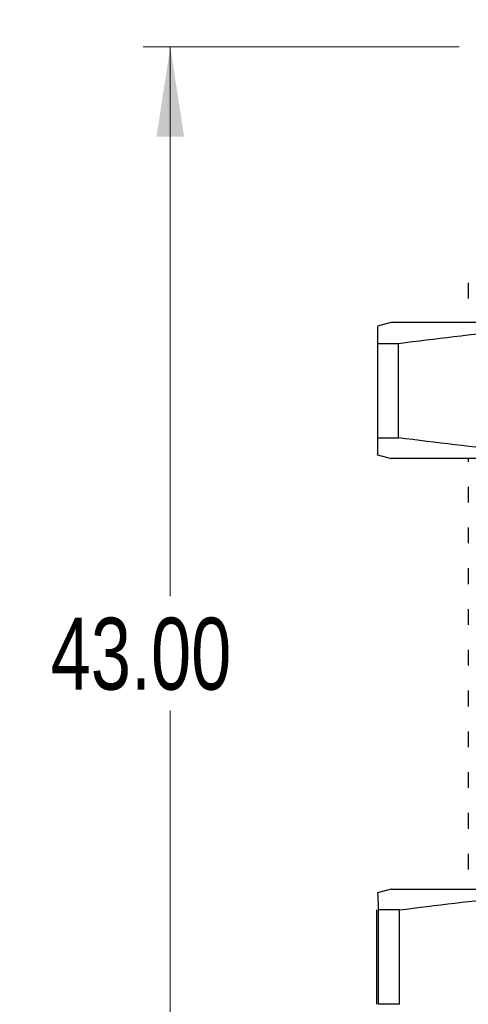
# Model space of a CAD drawing. Header units: millimetres. Extents: x 15 to 415, y 5 to 292.
# Tile 9 of 32: x 56 to 72, y 120 to 156. Entities that reach past the tile are written whole.
import ezdxf

# ---------------------------------------------------------------- set-up
doc = ezdxf.new("R2010")
doc.units = ezdxf.units.MM
doc.styles.add('SLDTEXTSTYLE0', font='TXT', dxfattribs={"width": 0.75})
doc.dimstyles.new('SLDDIMSTYLE1', dxfattribs={"dimtxt": 2.645833, "dimasz": 3.302, "dimexe": 0, "dimexo": 0.0625, "dimgap": 0.661458, "dimtad": 0, "dimtih": 1, "dimtoh": 1, "dimrnd": 1e-09, "dimzin": 4, "dimdsep": 46, "dimtxsty": 'SLDTEXTSTYLE0', "dimsah": 1, "dimcen": 0.09, "dimadec": 0, "dimazin": 1, "dimtfac": 1, "dimtofl": 0, "dimtmove": 0, "dimatfit": 3, "dimfxl": 1, "dimfrac": 2, "dimtolj": 1, "dimtzin": 12, "dimarcsym": 0})

# ---------------------------------------------------------------- blocks, each defined once
blk = doc.blocks.new('_D_10')
at = {"color": 7, "linetype": 'Continuous', "lineweight": 0}
for p, q in [((81.859, 165.051), (48.538, 165.051)), ((49.538, 165.051), (49.538, 135.1)), ((49.538, 112.051), (49.538, 130.897)), ((72.009, 112.051), (48.538, 112.051))]:
    blk.add_line(p, q, dxfattribs=at)
at = {"color": 7, "linetype": 'Continuous', "lineweight": 18}
for points in [[(49.538, 165.051), (49.03, 161.749), (50.046, 161.749)], [(49.538, 112.051), (50.046, 115.353), (49.03, 115.353)]]:
    blk.add_solid(points, dxfattribs=at)
at = {"color": 7, "linetype": 'Continuous', "lineweight": 18, "insert": (45.141, 134.307), "char_height": 2.6458, "attachment_point": 1, "style": 'SLDTEXTSTYLE0'}
blk.add_mtext('53.00', dxfattribs=at)
blk = doc.blocks.new('_D_11')
at = {"color": 7, "linetype": 'Continuous', "lineweight": 0}
for p, q in [((72.009, 155.051), (60.39, 155.051)), ((61.39, 155.051), (61.39, 134.847)), ((61.39, 112.051), (61.39, 130.643)), ((72.009, 112.051), (60.39, 112.051))]:
    blk.add_line(p, q, dxfattribs=at)
at = {"color": 7, "linetype": 'Continuous', "lineweight": 18}
for points in [[(61.39, 155.051), (60.882, 151.749), (61.898, 151.749)], [(61.39, 112.051), (61.898, 115.353), (60.882, 115.353)]]:
    blk.add_solid(points, dxfattribs=at)
at = {"color": 7, "linetype": 'Continuous', "lineweight": 18, "insert": (56.993, 134.054), "char_height": 2.6458, "attachment_point": 1, "style": 'SLDTEXTSTYLE0'}
blk.add_mtext('43.00', dxfattribs=at)

msp = doc.modelspace()

# ---------------------------------------------------------------- linework, layer by layer
at = {"color": 7, "linetype": 'Continuous', "lineweight": 25}
for p, q in [((72.351, 146.373), (72.351, 145.792)), ((69.509, 144.908), (69.009, 144.774)), ((104.509, 144.908), (69.509, 144.908)), ((69.009, 144.144), (69.788, 144.144)), ((69.009, 144.144), (69.009, 140.671)), ((69.788, 140.671), (69.788, 144.144)), ((69.009, 140.671), (69.788, 140.671)), ((69.009, 140.042), (69.509, 139.908)), ((95.759, 139.908), (69.509, 139.908)), ((72.351, 139.908), (72.351, 139.792)), ((72.351, 138.873), (72.351, 138.292)), ((72.351, 137.373), (72.351, 136.792)), ((72.351, 135.873), (72.351, 135.292)), ((72.351, 134.373), (72.351, 133.792)), ((72.351, 132.873), (72.351, 132.292)), ((72.351, 131.373), (72.351, 130.792)), ((72.351, 129.873), (72.351, 129.292)), ((72.351, 128.373), (72.351, 127.792)), ((72.351, 126.873), (72.351, 126.292)), ((72.351, 125.373), (72.351, 124.792)), ((69.509, 124.071), (69.009, 123.937)), ((69.509, 124.071), (95.802, 124.071)), ((68.983, 119.834), (68.983, 123.307)), ((69.818, 123.307), (69.036, 123.307)), ((69.036, 123.307), (69.036, 119.834)), ((69.818, 119.834), (69.818, 123.307)), ((69.818, 119.834), (69.036, 119.834))]:
    msp.add_line(p, q, dxfattribs=at)
for points, knots in [([(69.009, 144.771), (69.009, 144.741), (69.009, 144.682), (69.009, 144.324), (69.009, 144.144)], [0, 0, 0, 0, 0.495803, 1, 1, 1, 1]), ([(69.788, 144.144), (71.143, 144.317), (73.852, 144.663), (77.964, 144.827), (82.099, 144.67), (84.853, 144.32), (86.231, 144.144)], [0, 0, 0, 0, 0.247965, 0.495868, 0.747902, 1, 1, 1, 1]), ([(69.009, 140.671), (69.009, 140.506), (69.009, 140.176), (69.009, 139.988), (69.009, 140.044), (69.009, 140.044)], [0, 0, 0, 0, 0.495929, 0.991736, 1, 1, 1, 1]), ([(86.231, 140.671), (84.876, 140.498), (82.167, 140.152), (78.055, 139.988), (73.92, 140.145), (71.165, 140.496), (69.788, 140.671)], [0, 0, 0, 0, 0.247965, 0.495868, 0.747902, 1, 1, 1, 1]), ([(69.009, 123.936), (69.014, 123.906), (69.023, 123.846), (69.032, 123.487), (69.036, 123.307)], [0, 0, 0, 0, 0.498455, 1, 1, 1, 1]), ([(69.818, 123.307), (71.175, 123.48), (73.889, 123.826), (78.007, 123.99), (82.149, 123.833), (84.908, 123.482), (86.288, 123.307)], [0, 0, 0, 0, 0.247965, 0.495868, 0.747902, 1, 1, 1, 1])]:
    msp.add_open_spline(points, degree=3, knots=knots, dxfattribs=at)

# ---------------------------------------------------------------- dimensions: what is measured, and where the dimension line sits
at = {"color": 7, "linetype": 'Continuous', "lineweight": 18}
for base, p1, p2, picture, middle in [((49.538, 165.051), (73.009, 112.051), (82.859, 165.051), '_D_10', (49.538, 132.998)), ((61.39, 112.051), (73.009, 155.051), (73.009, 112.051), '_D_11', (61.39, 132.745))]:
    dim = msp.add_linear_dim(base=base, p1=p1, p2=p2, angle=90, dimstyle='SLDDIMSTYLE1', dxfattribs=at)
    dim.commit()
    dim.dimension.update_dxf_attribs({"geometry": picture, "text_midpoint": middle, "dimtype": 160})

doc.saveas('drawing.dxf')
